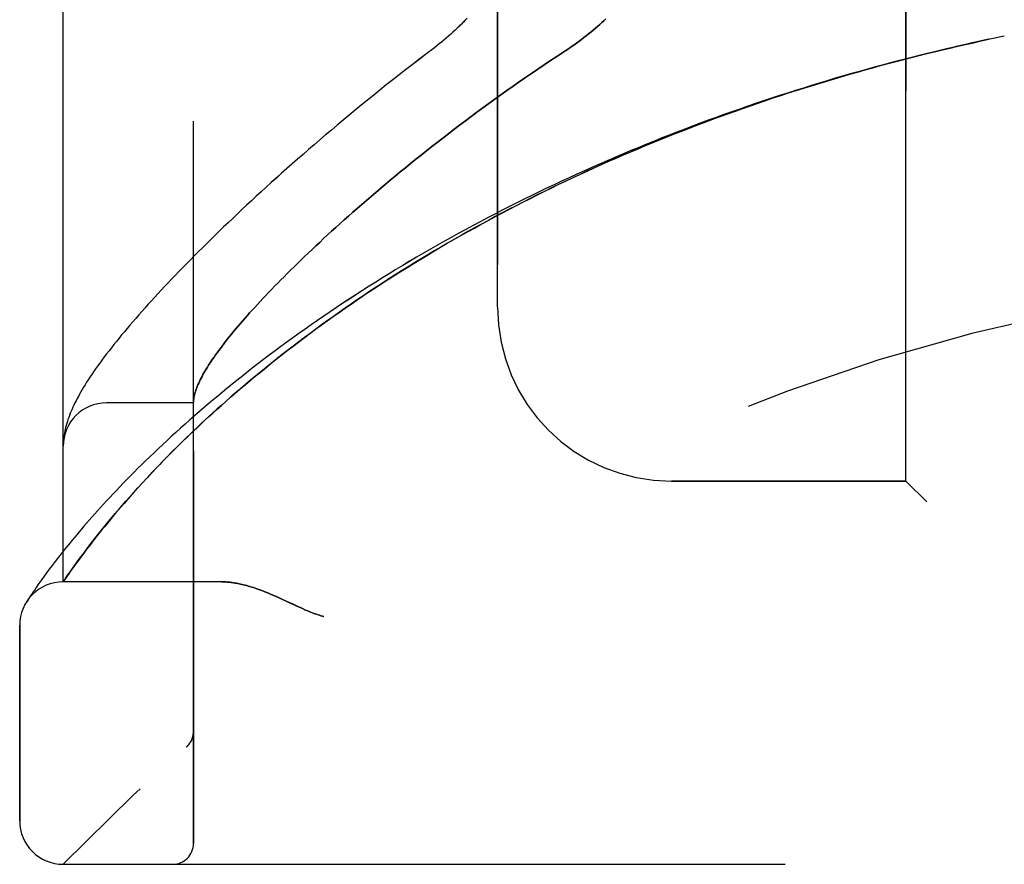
# Model space of a CAD drawing. Header units: inches. Extents: x 0 to 189, y 0 to 122.
# Tile 21 of 226: x 21.68 to 23.1, y 76.89 to 78.11. Entities that reach past the tile are written whole.
import ezdxf

# ---------------------------------------------------------------- set-up
doc = ezdxf.new("R2010")
doc.units = ezdxf.units.IN
doc.header["$LTSCALE"] = 10.388889
doc.header["$MEASUREMENT"] = 0
doc.linetypes.add('HIDDEN', pattern=[0.2, 0.1, -0.1])
doc.layers.add('LEFTHAND_DOOR_ASSEMBLY', color=7, linetype='CONTINUOUS')
doc.layers.add('RIGHTHAND_DOOR_ASSEMBLY', color=7, linetype='CONTINUOUS')

msp = doc.modelspace()

# ---------------------------------------------------------------- linework, layer by layer
at = {"layer": 'LEFTHAND_DOOR_ASSEMBLY', "color": 8, "linetype": 'HIDDEN'}
for p, q in [((21.9305, 76.9243), (21.9305, 79.5668)), ((21.743, 77.3005), (21.743, 79.1905)), ((22.9555, 77.4455), (22.9555, 79.0455)), ((22.368, 77.6955), (22.368, 78.7955)), ((23.097, 78.0855), (23.0855, 78.0831)), ((21.9305, 77.558), (21.8055, 77.558)), ((21.7433, 77.5024), (21.7432, 77.5017)), ((21.7432, 77.5017), (21.7432, 77.501)), ((21.7434, 77.5037), (21.7433, 77.503)), ((21.7433, 77.503), (21.7433, 77.5024)), ((21.7435, 77.5051), (21.7434, 77.5044)), ((21.7434, 77.5044), (21.7434, 77.5037)), ((21.7436, 77.5057), (21.7435, 77.5051)), ((21.7438, 77.5075), (21.7437, 77.5068)), ((21.7439, 77.5082), (21.7438, 77.5075)), ((21.744, 77.5089), (21.7439, 77.5082)), ((21.8637, 77.45), (21.8706, 77.4574)), ((21.8507, 77.4359), (21.857, 77.4429)), ((21.857, 77.4429), (21.8637, 77.45)), ((22.9555, 77.4455), (22.618, 77.4455)), ((22.9555, 77.4455), (22.9855, 77.4155)), ((21.8388, 77.4227), (21.8446, 77.4292)), ((21.8446, 77.4292), (21.8507, 77.4359)), ((21.8279, 77.4103), (21.8333, 77.4164)), ((21.8333, 77.4164), (21.8388, 77.4227)), ((21.8132, 77.393), (21.8179, 77.3986)), ((21.8179, 77.3986), (21.8228, 77.4043)), ((21.8228, 77.4043), (21.8279, 77.4103)), ((21.8044, 77.3823), (21.8087, 77.3876)), ((21.8087, 77.3876), (21.8132, 77.393)), ((21.7925, 77.3676), (21.7963, 77.3723)), ((21.7963, 77.3723), (21.8002, 77.3773)), ((21.8002, 77.3773), (21.8044, 77.3823)), ((21.7819, 77.3541), (21.7853, 77.3584)), ((21.7853, 77.3584), (21.7888, 77.3629)), ((21.7888, 77.3629), (21.7925, 77.3676)), ((21.7416, 77.3426), (21.7365, 77.3361)), ((21.7471, 77.3495), (21.7416, 77.3426)), ((21.7712, 77.3399), (21.7756, 77.3458)), ((21.7756, 77.3458), (21.7787, 77.3499)), ((21.7787, 77.3499), (21.7819, 77.3541)), ((21.7317, 77.3299), (21.7272, 77.3241)), ((21.7365, 77.3361), (21.7317, 77.3299)), ((21.7597, 77.3243), (21.7632, 77.3292)), ((21.7632, 77.3292), (21.767, 77.3344)), ((21.767, 77.3344), (21.7712, 77.3399)), ((21.7193, 77.3134), (21.7157, 77.3085)), ((21.7231, 77.3185), (21.7193, 77.3134)), ((21.7272, 77.3241), (21.7231, 77.3185)), ((21.7499, 77.3105), (21.7534, 77.3154)), ((21.7534, 77.3154), (21.7564, 77.3197)), ((21.7564, 77.3197), (21.7597, 77.3243)), ((21.7095, 77.2999), (21.7068, 77.296)), ((21.7125, 77.304), (21.7095, 77.2999)), ((21.7157, 77.3085), (21.7125, 77.304)), ((21.743, 77.3005), (21.7448, 77.3031)), ((21.743, 77.3005), (21.743, 77.3005)), ((21.971, 77.3005), (21.743, 77.3005)), ((21.7448, 77.3031), (21.7471, 77.3065)), ((21.7471, 77.3065), (21.7499, 77.3105)), ((21.7001, 77.2863), (21.6983, 77.2837)), ((21.7021, 77.2892), (21.7001, 77.2863)), ((21.7043, 77.2925), (21.7021, 77.2892)), ((21.7068, 77.296), (21.7043, 77.2925)), ((21.6922, 77.2746), (21.6906, 77.272)), ((21.6941, 77.2774), (21.6922, 77.2746)), ((21.696, 77.2802), (21.6941, 77.2774)), ((21.6983, 77.2837), (21.696, 77.2802)), ((22.0568, 77.2762), (22.065, 77.2724)), ((22.065, 77.2724), (22.0817, 77.2646)), ((21.6805, 76.9568), (21.6805, 77.238)), ((21.9305, 77.0856), (21.9305, 77.0854)), ((21.9202, 77.0629), (21.9204, 77.0631)), ((21.743, 76.8943), (23.8068, 76.8943))]:
    msp.add_line(p, q, dxfattribs=at)
for points in [[(22.3243, 78.111), (22.3215, 78.1082), (22.3187, 78.1053), (22.3159, 78.1024), (22.3129, 78.0996), (22.31, 78.0967), (22.3069, 78.0938), (22.3038, 78.091), (22.3006, 78.0881), (22.2974, 78.0853), (22.2942, 78.0825), (22.2908, 78.0797), (22.2875, 78.0769), (22.2841, 78.0741), (22.2806, 78.0714), (22.2772, 78.0687)], [(22.5236, 78.1102), (22.5208, 78.1075), (22.5179, 78.1048), (22.5149, 78.1021), (22.5119, 78.0994), (22.5088, 78.0967), (22.5056, 78.094), (22.5024, 78.0913), (22.499, 78.0886), (22.4956, 78.0859), (22.4922, 78.0832), (22.4886, 78.0805), (22.4851, 78.0778), (22.4814, 78.0751), (22.4777, 78.0725), (22.4739, 78.0699), (22.4701, 78.0672), (22.4662, 78.0646)], [(23.0859, 78.0831), (23.0739, 78.0806), (23.0623, 78.0781), (23.0507, 78.0755), (23.0391, 78.0729), (23.0275, 78.0702), (23.0159, 78.0675), (23.0043, 78.0648), (22.9927, 78.062), (22.9811, 78.0591), (22.9696, 78.0562), (22.958, 78.0533), (22.9464, 78.0503), (22.9348, 78.0473), (22.9232, 78.0442), (22.9117, 78.0411), (22.9001, 78.0379), (22.8886, 78.0347), (22.877, 78.0314), (22.8655, 78.0281), (22.854, 78.0247), (22.8424, 78.0213), (22.8309, 78.0178), (22.8194, 78.0143), (22.8079, 78.0107), (22.7964, 78.0071), (22.785, 78.0035), (22.7735, 77.9998), (22.7621, 77.996), (22.7506, 77.9922), (22.7392, 77.9884), (22.7278, 77.9845), (22.7164, 77.9805), (22.7051, 77.9765), (22.6937, 77.9725), (22.6824, 77.9684), (22.6711, 77.9643), (22.6597, 77.9601), (22.6485, 77.9559), (22.6372, 77.9516), (22.626, 77.9472), (22.6147, 77.9429), (22.6035, 77.9384), (22.5923, 77.934), (22.5812, 77.9295), (22.5701, 77.9249), (22.5589, 77.9203), (22.5479, 77.9156), (22.5368, 77.9109), (22.5258, 77.9062), (22.5148, 77.9014), (22.5038, 77.8965), (22.4929, 77.8916), (22.4819, 77.8867), (22.4711, 77.8817), (22.4602, 77.8767), (22.4494, 77.8716), (22.4386, 77.8665), (22.4279, 77.8613), (22.4171, 77.8561), (22.4065, 77.8509), (22.3958, 77.8456), (22.3852, 77.8403), (22.3747, 77.8349), (22.3642, 77.8295), (22.3537, 77.824), (22.3432, 77.8185), (22.3329, 77.813), (22.3225, 77.8074), (22.3122, 77.8018), (22.302, 77.7961), (22.2918, 77.7904), (22.2816, 77.7847), (22.2715, 77.7789), (22.2615, 77.7731), (22.2515, 77.7673), (22.2415, 77.7615), (22.2316, 77.7556), (22.2218, 77.7496), (22.212, 77.7437), (22.2023, 77.7377), (22.1927, 77.7317), (22.1831, 77.7256), (22.1736, 77.7196), (22.1641, 77.7135), (22.1548, 77.7074), (22.1454, 77.7012), (22.1362, 77.6951), (22.127, 77.6889), (22.1179, 77.6827), (22.1089, 77.6765), (22.0999, 77.6702), (22.0911, 77.664), (22.0823, 77.6578), (22.0736, 77.6515), (22.0649, 77.6452), (22.0564, 77.639), (22.0479, 77.6327), (22.0395, 77.6264), (22.0313, 77.6201), (22.0231, 77.6139), (22.015, 77.6076), (22.0069, 77.6013), (21.999, 77.5951), (21.9912, 77.5888), (21.9835, 77.5826), (21.9758, 77.5763), (21.9683, 77.5701), (21.9608, 77.5639), (21.9535, 77.5578), (21.9463, 77.5516), (21.9391, 77.5455), (21.9321, 77.5394), (21.9252, 77.5333), (21.9184, 77.5273), (21.9117, 77.5213), (21.9051, 77.5153), (21.8986, 77.5094), (21.8922, 77.5035), (21.886, 77.4977), (21.8798, 77.4919), (21.8738, 77.4862), (21.8678, 77.4805), (21.862, 77.4749), (21.8563, 77.4693), (21.8507, 77.4638), (21.8453, 77.4583), (21.8399, 77.4529), (21.8347, 77.4476), (21.8295, 77.4423), (21.8245, 77.4371), (21.8196, 77.432), (21.8148, 77.427), (21.8102, 77.422), (21.8056, 77.4171), (21.8011, 77.4122), (21.7968, 77.4075), (21.7926, 77.4028), (21.7885, 77.3982), (21.7844, 77.3937), (21.7805, 77.3892), (21.7767, 77.3849), (21.773, 77.3806), (21.7694, 77.3764), (21.766, 77.3723), (21.7626, 77.3683), (21.7593, 77.3644), (21.7561, 77.3605), (21.753, 77.3568), (21.7471, 77.3495)], [(21.8706, 77.4574), (21.8779, 77.4651), (21.8817, 77.469), (21.8855, 77.473), (21.8895, 77.477), (21.8935, 77.4811), (21.8977, 77.4854), (21.902, 77.4897), (21.9064, 77.4941), (21.911, 77.4985), (21.9156, 77.5031), (21.9204, 77.5077), (21.9253, 77.5124), (21.9304, 77.5173), (21.9356, 77.5222), (21.941, 77.5273), (21.9465, 77.5324), (21.9523, 77.5377), (21.9582, 77.5431), (21.9644, 77.5487), (21.9707, 77.5543), (21.9772, 77.5601), (21.9839, 77.566), (21.9907, 77.5719), (21.9977, 77.5779), (22.0049, 77.584), (22.0121, 77.5901), (22.0195, 77.5962), (22.0269, 77.6023), (22.0344, 77.6084), (22.042, 77.6146), (22.0497, 77.6207), (22.0575, 77.6269), (22.0654, 77.633), (22.0734, 77.6391), (22.0814, 77.6453), (22.0896, 77.6514), (22.0978, 77.6575), (22.1061, 77.6637), (22.1144, 77.6698), (22.1229, 77.6759), (22.1314, 77.6819), (22.1399, 77.688), (22.1486, 77.694), (22.1573, 77.7001), (22.1661, 77.7061), (22.175, 77.7121), (22.1839, 77.718), (22.1929, 77.724), (22.202, 77.7299), (22.2111, 77.7358), (22.2203, 77.7416), (22.2295, 77.7474), (22.2388, 77.7532), (22.2481, 77.759), (22.2575, 77.7648), (22.267, 77.7705), (22.2765, 77.7761), (22.2861, 77.7818), (22.2957, 77.7874), (22.3053, 77.7929), (22.315, 77.7985), (22.3248, 77.804), (22.3346, 77.8094), (22.3444, 77.8148), (22.3543, 77.8202), (22.3643, 77.8255), (22.3742, 77.8308), (22.3842, 77.8361), (22.3943, 77.8413), (22.4044, 77.8465), (22.4145, 77.8516), (22.4247, 77.8567), (22.4349, 77.8618), (22.4451, 77.8668), (22.4554, 77.8718), (22.4657, 77.8767), (22.476, 77.8816), (22.4864, 77.8864), (22.4968, 77.8912), (22.5072, 77.8959), (22.5177, 77.9006), (22.5282, 77.9053), (22.5387, 77.9099), (22.5492, 77.9145), (22.5598, 77.919), (22.5704, 77.9235), (22.581, 77.9279), (22.5917, 77.9323), (22.6023, 77.9367), (22.613, 77.941), (22.6237, 77.9452), (22.6345, 77.9494), (22.6452, 77.9536), (22.656, 77.9577), (22.6668, 77.9618), (22.6776, 77.9658), (22.6884, 77.9698), (22.6993, 77.9737), (22.7101, 77.9776), (22.721, 77.9815), (22.7319, 77.9853), (22.7428, 77.989), (22.7537, 77.9927), (22.7647, 77.9964), (22.7756, 78), (22.7866, 78.0036), (22.7976, 78.0071), (22.8086, 78.0106), (22.8196, 78.014), (22.8306, 78.0174), (22.8416, 78.0208), (22.8527, 78.0241), (22.8637, 78.0273), (22.8748, 78.0305), (22.8858, 78.0337), (22.8969, 78.0368), (22.908, 78.0399), (22.9191, 78.0429), (22.9301, 78.0459), (22.9412, 78.0489), (22.9523, 78.0518), (22.9635, 78.0546), (22.9746, 78.0574), (22.9857, 78.0602), (22.9968, 78.0629), (23.0079, 78.0656), (23.0191, 78.0682), (23.0302, 78.0708), (23.0413, 78.0734), (23.0525, 78.0759), (23.0636, 78.0784), (23.0747, 78.0808)], [(22.2772, 78.0687), (22.2642, 78.0588), (22.2546, 78.0515), (22.2451, 78.0442), (22.2357, 78.0369), (22.2264, 78.0296), (22.2171, 78.0223), (22.2079, 78.0151), (22.1988, 78.0078), (22.1898, 78.0005), (22.1808, 77.9933), (22.1719, 77.986), (22.1632, 77.9788), (22.1545, 77.9717), (22.1459, 77.9645), (22.1373, 77.9574), (22.1289, 77.9503), (22.1206, 77.9432), (22.1123, 77.9362), (22.1042, 77.9292), (22.0961, 77.9222), (22.0882, 77.9153), (22.0803, 77.9084), (22.0726, 77.9016), (22.0649, 77.8948), (22.0573, 77.8881), (22.0498, 77.8813), (22.0424, 77.8747), (22.0352, 77.8681), (22.028, 77.8615), (22.0209, 77.855), (22.0139, 77.8485), (22.007, 77.8421), (22.0002, 77.8358), (21.9935, 77.8295), (21.9869, 77.8232), (21.9804, 77.817), (21.9739, 77.8109), (21.9676, 77.8048), (21.9614, 77.7987), (21.9553, 77.7927), (21.9492, 77.7868), (21.9433, 77.7809), (21.9374, 77.7751), (21.9317, 77.7693), (21.926, 77.7636), (21.9204, 77.758), (21.915, 77.7524), (21.9096, 77.7468), (21.9043, 77.7413), (21.899, 77.7359), (21.8939, 77.7305), (21.8889, 77.7251), (21.8839, 77.7198), (21.8791, 77.7146), (21.8743, 77.7094), (21.8696, 77.7043), (21.865, 77.6992), (21.8605, 77.6942), (21.856, 77.6892), (21.8517, 77.6843), (21.8474, 77.6794), (21.8432, 77.6745), (21.8391, 77.6697), (21.8351, 77.665), (21.8311, 77.6603), (21.8272, 77.6556), (21.8234, 77.651), (21.8197, 77.6464), (21.8161, 77.6419), (21.8125, 77.6373), (21.809, 77.6328), (21.8055, 77.6283), (21.8022, 77.6239), (21.7989, 77.6195), (21.7957, 77.6151), (21.7926, 77.6109), (21.7897, 77.6067), (21.7868, 77.6026), (21.7841, 77.5987), (21.7816, 77.5948), (21.7791, 77.5911), (21.7768, 77.5875), (21.7746, 77.5839), (21.7725, 77.5804), (21.7704, 77.577), (21.7685, 77.5737), (21.7666, 77.5705), (21.7649, 77.5672), (21.7632, 77.5641), (21.7616, 77.5609), (21.76, 77.5579), (21.7585, 77.5548), (21.7571, 77.5518), (21.7558, 77.5488), (21.7545, 77.5458), (21.7533, 77.5429), (21.7522, 77.5399), (21.7511, 77.537), (21.75, 77.5341), (21.7491, 77.5312), (21.7482, 77.5283), (21.7474, 77.5254), (21.7466, 77.5226), (21.746, 77.5198), (21.7453, 77.517), (21.7448, 77.5142), (21.7444, 77.5115), (21.744, 77.5089)], [(22.4662, 78.0646), (22.4532, 78.0561), (22.444, 78.0501), (22.435, 78.044), (22.4259, 78.038), (22.4169, 78.0318), (22.408, 78.0257), (22.3991, 78.0196), (22.3902, 78.0134), (22.3815, 78.0072), (22.3727, 78.001), (22.3641, 77.9948), (22.3554, 77.9885), (22.3469, 77.9823), (22.3384, 77.9761), (22.33, 77.9698), (22.3217, 77.9636), (22.3134, 77.9574), (22.3053, 77.9512), (22.2972, 77.945), (22.2892, 77.9388), (22.2812, 77.9326), (22.2734, 77.9265), (22.2656, 77.9204), (22.2579, 77.9142), (22.2503, 77.9082), (22.2428, 77.9021), (22.2354, 77.8961), (22.2281, 77.8901), (22.2208, 77.8841), (22.2137, 77.8782), (22.2066, 77.8723), (22.1997, 77.8664), (22.1928, 77.8606), (22.186, 77.8548), (22.1793, 77.8491), (22.1727, 77.8433), (22.1662, 77.8377), (22.1598, 77.8321), (22.1535, 77.8265), (22.1473, 77.821), (22.1412, 77.8155), (22.1352, 77.8101), (22.1293, 77.8047), (22.1234, 77.7994), (22.1177, 77.7941), (22.1121, 77.7888), (22.1065, 77.7837), (22.1011, 77.7785), (22.0957, 77.7734), (22.0904, 77.7684), (22.0853, 77.7634), (22.0802, 77.7585), (22.0752, 77.7537), (22.0703, 77.7488), (22.0655, 77.7441), (22.0608, 77.7394), (22.0562, 77.7347), (22.0517, 77.7301), (22.0472, 77.7256), (22.0429, 77.7211), (22.0386, 77.7167), (22.0344, 77.7123), (22.0304, 77.708), (22.0264, 77.7037), (22.0225, 77.6995), (22.0187, 77.6953), (22.0149, 77.6912), (22.0113, 77.6872), (22.0077, 77.6832), (22.0043, 77.6793), (22.0009, 77.6754), (21.9976, 77.6716), (21.9944, 77.6678), (21.9912, 77.6641), (21.9882, 77.6604), (21.9852, 77.6568), (21.9824, 77.6533), (21.9796, 77.6498), (21.9768, 77.6463), (21.9742, 77.643), (21.9716, 77.6396), (21.9692, 77.6363), (21.9668, 77.6331), (21.9645, 77.6299), (21.9622, 77.6268), (21.9601, 77.6238), (21.958, 77.6207), (21.956, 77.6178), (21.9541, 77.6149), (21.9522, 77.612), (21.9505, 77.6092), (21.9488, 77.6065), (21.9472, 77.6038), (21.9456, 77.6011), (21.9442, 77.5985), (21.9428, 77.596), (21.9415, 77.5935), (21.9402, 77.591), (21.9391, 77.5887), (21.938, 77.5863), (21.937, 77.584), (21.936, 77.5818), (21.9352, 77.5796), (21.9344, 77.5774), (21.9337, 77.5753), (21.933, 77.5733), (21.9325, 77.5713), (21.932, 77.5694), (21.9315, 77.5675), (21.9312, 77.5656), (21.9309, 77.5638), (21.9307, 77.5621)], [(21.9307, 77.5621), (21.9307, 77.5616), (21.9306, 77.5611), (21.9306, 77.5607), (21.9306, 77.5603), (21.9305, 77.5599), (21.9305, 77.5596), (21.9305, 77.5593), (21.9305, 77.559)], [(21.7432, 77.501), (21.7431, 77.5006), (21.7431, 77.5003), (21.7431, 77.4999), (21.7431, 77.4995), (21.7431, 77.4992), (21.743, 77.4988), (21.743, 77.4984), (21.743, 77.498), (21.743, 77.4977), (21.743, 77.4973), (21.743, 77.4969), (21.743, 77.4966)], [(21.7437, 77.5068), (21.7437, 77.5064), (21.7436, 77.5057)], [(21.971, 77.3005), (21.9726, 77.3005), (21.9742, 77.3005), (21.9759, 77.3004), (21.9775, 77.3003), (21.9792, 77.3002), (21.981, 77.3), (21.9828, 77.2999), (21.9846, 77.2996), (21.9864, 77.2994), (21.9883, 77.2991), (21.9902, 77.2988), (21.9922, 77.2985), (21.9942, 77.2981), (21.9962, 77.2977), (21.9983, 77.2973), (22.0004, 77.2968), (22.0026, 77.2963), (22.0048, 77.2957), (22.0071, 77.2951), (22.0094, 77.2945), (22.0118, 77.2938), (22.0142, 77.293), (22.0167, 77.2922), (22.0193, 77.2914), (22.0219, 77.2905), (22.0246, 77.2895), (22.0273, 77.2885), (22.0302, 77.2875), (22.0331, 77.2863), (22.0361, 77.2851), (22.0393, 77.2838), (22.0425, 77.2825), (22.0459, 77.281), (22.0494, 77.2795), (22.053, 77.2779), (22.0568, 77.2762)], [(22.0817, 77.2646), (22.0853, 77.263), (22.0887, 77.2615), (22.0919, 77.26), (22.0949, 77.2588), (22.0977, 77.2576), (22.1004, 77.2565), (22.1029, 77.2556), (22.1052, 77.2547), (22.1075, 77.2539), (22.1097, 77.2531), (22.1118, 77.2524), (22.1139, 77.2517), (22.116, 77.2511), (22.118, 77.2505)], [(21.9285, 77.0748), (21.9283, 77.0742), (21.928, 77.0736), (21.9278, 77.073), (21.9275, 77.0725), (21.9272, 77.0719), (21.927, 77.0714), (21.9267, 77.0708), (21.9263, 77.0703), (21.926, 77.0698), (21.9257, 77.0693), (21.9254, 77.0688), (21.925, 77.0683), (21.9247, 77.0678), (21.9243, 77.0673)], [(21.9305, 77.0854), (21.9305, 77.0849), (21.9305, 77.0843), (21.9305, 77.0837), (21.9304, 77.0831), (21.9304, 77.0825), (21.9303, 77.0819), (21.9302, 77.0813), (21.9301, 77.0806), (21.93, 77.08), (21.9299, 77.0794), (21.9298, 77.0788), (21.9296, 77.0782), (21.9295, 77.0777), (21.9293, 77.0771), (21.9291, 77.0765), (21.9289, 77.0759), (21.9287, 77.0753), (21.9285, 77.0748)], [(21.9202, 77.0629), (21.9204, 77.0631), (21.9207, 77.0633), (21.9209, 77.0636), (21.9211, 77.0638), (21.9214, 77.064), (21.9216, 77.0642), (21.9218, 77.0644), (21.922, 77.0646), (21.9222, 77.0648), (21.9224, 77.065), (21.9226, 77.0653), (21.9228, 77.0655), (21.923, 77.0657), (21.9232, 77.0659), (21.9234, 77.0661), (21.9236, 77.0664), (21.9238, 77.0666), (21.9239, 77.0668), (21.9241, 77.0671), (21.9243, 77.0673)]]:
    msp.add_lwpolyline(points, dxfattribs=at)
for centre, radius, start, end in [((23.743, 74.9704), 2.7751, 90, 136.1116), ((22.618, 77.6955), 0.25, 180, 270), ((21.8055, 77.4955), 0.0625, 90, 180), ((21.743, 77.238), 0.0625, 90, 180), ((21.743, 76.9568), 0.0625, 180, 270), ((21.9005, 76.9243), 0.03, 270, 360)]:
    msp.add_arc(centre, radius, start, end, dxfattribs=at)
at = {"layer": 'RIGHTHAND_DOOR_ASSEMBLY', "color": 8, "linetype": 'HIDDEN'}
for p, q in [((21.9305, 79.5668), (21.9305, 76.9243)), ((21.743, 79.1905), (21.743, 77.3005)), ((22.9555, 79.0455), (22.9555, 77.4455)), ((22.368, 78.7955), (22.368, 77.6955)), ((23.097, 78.0855), (23.0855, 78.0831)), ((21.9305, 77.558), (21.8055, 77.558)), ((21.7432, 77.5013), (21.7431, 77.5006)), ((21.7433, 77.5027), (21.7432, 77.502)), ((21.7432, 77.502), (21.7432, 77.5013)), ((21.7434, 77.5041), (21.7433, 77.5034)), ((21.7433, 77.5034), (21.7433, 77.5027)), ((21.7435, 77.5047), (21.7434, 77.5041)), ((21.7436, 77.5061), (21.7435, 77.5054)), ((21.7435, 77.5054), (21.7435, 77.5047)), ((21.7437, 77.5068), (21.7436, 77.5061)), ((21.7438, 77.5075), (21.7437, 77.5068)), ((21.7439, 77.5082), (21.7438, 77.5075)), ((21.744, 77.5089), (21.7439, 77.5082)), ((21.8708, 77.4576), (21.8638, 77.4502)), ((21.8572, 77.443), (21.8508, 77.4361)), ((21.8638, 77.4502), (21.8572, 77.443)), ((22.618, 77.4455), (22.9555, 77.4455)), ((22.9855, 77.4155), (22.9555, 77.4455)), ((21.8447, 77.4293), (21.8389, 77.4228)), ((21.8508, 77.4361), (21.8447, 77.4293)), ((21.8307, 77.4134), (21.8254, 77.4074)), ((21.8204, 77.4015), (21.8156, 77.3958)), ((21.8254, 77.4074), (21.8204, 77.4015)), ((21.8066, 77.385), (21.8023, 77.3798)), ((21.811, 77.3903), (21.8066, 77.385)), ((21.8156, 77.3958), (21.811, 77.3903)), ((21.7944, 77.3699), (21.7906, 77.3652)), ((21.7983, 77.3748), (21.7944, 77.3699)), ((21.8023, 77.3798), (21.7983, 77.3748)), ((21.7836, 77.3563), (21.7803, 77.352)), ((21.787, 77.3607), (21.7836, 77.3563)), ((21.7906, 77.3652), (21.787, 77.3607)), ((21.7416, 77.3426), (21.7365, 77.3361)), ((21.7471, 77.3495), (21.7416, 77.3426)), ((21.7726, 77.3419), (21.7684, 77.3362)), ((21.7771, 77.3478), (21.7726, 77.3419)), ((21.7803, 77.352), (21.7771, 77.3478)), ((21.7317, 77.3299), (21.7272, 77.3241)), ((21.7365, 77.3361), (21.7317, 77.3299)), ((21.7644, 77.3309), (21.7608, 77.3259)), ((21.7684, 77.3362), (21.7644, 77.3309)), ((21.7193, 77.3134), (21.7157, 77.3085)), ((21.7231, 77.3185), (21.7193, 77.3134)), ((21.7272, 77.3241), (21.7231, 77.3185)), ((21.7543, 77.3168), (21.7515, 77.3128)), ((21.7574, 77.3212), (21.7543, 77.3168)), ((21.7608, 77.3259), (21.7574, 77.3212)), ((21.7095, 77.2999), (21.7068, 77.296)), ((21.7125, 77.304), (21.7095, 77.2999)), ((21.7157, 77.3085), (21.7125, 77.304)), ((21.7484, 77.3083), (21.743, 77.3005)), ((21.971, 77.3005), (21.743, 77.3005)), ((21.7515, 77.3128), (21.7484, 77.3083)), ((21.7001, 77.2863), (21.6983, 77.2837)), ((21.7021, 77.2892), (21.7001, 77.2863)), ((21.7043, 77.2925), (21.7021, 77.2892)), ((21.7068, 77.296), (21.7043, 77.2925)), ((21.6922, 77.2746), (21.6903, 77.2715)), ((21.6906, 77.272), (21.6903, 77.2715)), ((21.6906, 77.272), (21.6909, 77.2725)), ((21.6941, 77.2774), (21.6922, 77.2746)), ((21.696, 77.2802), (21.6941, 77.2774)), ((21.6983, 77.2837), (21.696, 77.2802)), ((22.065, 77.2724), (22.0568, 77.2762)), ((21.6805, 77.238), (21.6805, 76.9568)), ((21.9305, 77.0853), (21.9305, 77.0856)), ((21.9202, 77.0629), (21.9204, 77.0631)), ((21.743, 76.8943), (23.8068, 76.8943))]:
    msp.add_line(p, q, dxfattribs=at)
for points in [[(22.3243, 78.1111), (22.3216, 78.1082), (22.3188, 78.1053), (22.3159, 78.1025), (22.313, 78.0996), (22.31, 78.0967), (22.3069, 78.0938), (22.3038, 78.091), (22.3006, 78.0881), (22.2974, 78.0853), (22.2942, 78.0825), (22.2908, 78.0797), (22.2875, 78.0769), (22.2841, 78.0741), (22.2807, 78.0714), (22.2772, 78.0687)], [(22.4662, 78.0646), (22.4701, 78.0672), (22.4739, 78.0699), (22.4777, 78.0725), (22.4814, 78.0751), (22.4851, 78.0778), (22.4886, 78.0805), (22.4922, 78.0832), (22.4956, 78.0859), (22.499, 78.0886), (22.5024, 78.0913), (22.5056, 78.094), (22.5088, 78.0967), (22.5119, 78.0994), (22.5149, 78.1021), (22.5179, 78.1048), (22.5208, 78.1075), (22.5236, 78.1102)], [(23.0859, 78.0831), (23.0739, 78.0806), (23.0623, 78.0781), (23.0507, 78.0755), (23.0391, 78.0729), (23.0275, 78.0702), (23.0159, 78.0675), (23.0043, 78.0648), (22.9927, 78.062), (22.9811, 78.0591), (22.9695, 78.0562), (22.958, 78.0533), (22.9464, 78.0503), (22.9348, 78.0473), (22.9232, 78.0442), (22.9117, 78.0411), (22.9001, 78.0379), (22.8886, 78.0347), (22.877, 78.0314), (22.8655, 78.0281), (22.8539, 78.0247), (22.8424, 78.0213), (22.8309, 78.0178), (22.8194, 78.0143), (22.8079, 78.0107), (22.7964, 78.0071), (22.785, 78.0035), (22.7735, 77.9998), (22.7621, 77.996), (22.7506, 77.9922), (22.7392, 77.9884), (22.7278, 77.9845), (22.7164, 77.9805), (22.7051, 77.9765), (22.6937, 77.9725), (22.6824, 77.9684), (22.671, 77.9643), (22.6597, 77.9601), (22.6485, 77.9559), (22.6372, 77.9516), (22.6259, 77.9472), (22.6147, 77.9429), (22.6035, 77.9384), (22.5923, 77.934), (22.5812, 77.9295), (22.5701, 77.9249), (22.5589, 77.9203), (22.5479, 77.9156), (22.5368, 77.9109), (22.5258, 77.9062), (22.5148, 77.9014), (22.5038, 77.8965), (22.4929, 77.8916), (22.4819, 77.8867), (22.4711, 77.8817), (22.4602, 77.8767), (22.4494, 77.8716), (22.4386, 77.8665), (22.4279, 77.8613), (22.4171, 77.8561), (22.4065, 77.8509), (22.3958, 77.8456), (22.3852, 77.8403), (22.3747, 77.8349), (22.3641, 77.8295), (22.3537, 77.824), (22.3432, 77.8185), (22.3328, 77.813), (22.3225, 77.8074), (22.3122, 77.8018), (22.302, 77.7961), (22.2918, 77.7904), (22.2816, 77.7847), (22.2715, 77.7789), (22.2615, 77.7731), (22.2515, 77.7673), (22.2415, 77.7614), (22.2316, 77.7556), (22.2218, 77.7496), (22.212, 77.7437), (22.2023, 77.7377), (22.1927, 77.7317), (22.1831, 77.7256), (22.1736, 77.7196), (22.1641, 77.7135), (22.1548, 77.7073), (22.1454, 77.7012), (22.1362, 77.6951), (22.127, 77.6889), (22.1179, 77.6827), (22.1089, 77.6765), (22.0999, 77.6702), (22.0911, 77.664), (22.0823, 77.6578), (22.0736, 77.6515), (22.0649, 77.6452), (22.0564, 77.639), (22.0479, 77.6327), (22.0395, 77.6264), (22.0313, 77.6201), (22.0231, 77.6139), (22.015, 77.6076), (22.0069, 77.6013), (21.999, 77.5951), (21.9912, 77.5888), (21.9835, 77.5826), (21.9758, 77.5763), (21.9683, 77.5701), (21.9608, 77.5639), (21.9535, 77.5578), (21.9463, 77.5516), (21.9391, 77.5455), (21.9321, 77.5394), (21.9252, 77.5333), (21.9184, 77.5273), (21.9117, 77.5213), (21.9051, 77.5153), (21.8986, 77.5094), (21.8922, 77.5035), (21.886, 77.4977), (21.8798, 77.4919), (21.8738, 77.4862), (21.8678, 77.4805), (21.862, 77.4749), (21.8563, 77.4693), (21.8507, 77.4638), (21.8453, 77.4583), (21.8399, 77.4529), (21.8347, 77.4476), (21.8295, 77.4423), (21.8245, 77.4371), (21.8196, 77.432), (21.8148, 77.427), (21.8102, 77.422), (21.8056, 77.4171), (21.8011, 77.4122), (21.7968, 77.4075), (21.7926, 77.4028), (21.7885, 77.3982), (21.7844, 77.3937), (21.7805, 77.3892), (21.7767, 77.3849), (21.773, 77.3806), (21.7694, 77.3764), (21.766, 77.3723), (21.7626, 77.3683), (21.7593, 77.3644), (21.7561, 77.3605), (21.753, 77.3568), (21.7471, 77.3495)], [(23.0748, 78.0808), (23.0636, 78.0784), (23.0525, 78.0759), (23.0414, 78.0734), (23.0302, 78.0708), (23.0191, 78.0682), (23.008, 78.0656), (22.9969, 78.0629), (22.9858, 78.0602), (22.9746, 78.0574), (22.9635, 78.0546), (22.9524, 78.0518), (22.9413, 78.0489), (22.9303, 78.0459), (22.9192, 78.043), (22.9081, 78.0399), (22.897, 78.0369), (22.886, 78.0337), (22.8749, 78.0306), (22.8639, 78.0274), (22.8528, 78.0241), (22.8418, 78.0208), (22.8308, 78.0175), (22.8198, 78.0141), (22.8088, 78.0106), (22.7978, 78.0072), (22.7868, 78.0036), (22.7758, 78.0001), (22.7649, 77.9965), (22.754, 77.9928), (22.743, 77.9891), (22.7321, 77.9853), (22.7213, 77.9815), (22.7104, 77.9777), (22.6995, 77.9738), (22.6887, 77.9699), (22.6779, 77.9659), (22.6671, 77.9619), (22.6563, 77.9578), (22.6455, 77.9537), (22.6348, 77.9495), (22.624, 77.9453), (22.6133, 77.9411), (22.6026, 77.9368), (22.592, 77.9324), (22.5813, 77.9281), (22.5707, 77.9236), (22.5601, 77.9192), (22.5496, 77.9146), (22.539, 77.9101), (22.5285, 77.9055), (22.5181, 77.9008), (22.5076, 77.8961), (22.4972, 77.8914), (22.4868, 77.8866), (22.4764, 77.8817), (22.4661, 77.8769), (22.4558, 77.8719), (22.4455, 77.867), (22.4353, 77.862), (22.4251, 77.8569), (22.4149, 77.8518), (22.4048, 77.8467), (22.3947, 77.8415), (22.3847, 77.8363), (22.3747, 77.8311), (22.3647, 77.8258), (22.3548, 77.8204), (22.3449, 77.8151), (22.335, 77.8097), (22.3252, 77.8042), (22.3155, 77.7987), (22.3058, 77.7932), (22.2961, 77.7876), (22.2865, 77.782), (22.277, 77.7764), (22.2675, 77.7707), (22.258, 77.765), (22.2486, 77.7593), (22.2393, 77.7535), (22.23, 77.7478), (22.2207, 77.7419), (22.2116, 77.7361), (22.2025, 77.7302), (22.1934, 77.7243), (22.1844, 77.7184), (22.1755, 77.7124), (22.1666, 77.7064), (22.1578, 77.7004), (22.1491, 77.6944), (22.1405, 77.6883), (22.1319, 77.6823), (22.1234, 77.6762), (22.1149, 77.6701), (22.1066, 77.664), (22.0983, 77.6579), (22.0901, 77.6518), (22.0819, 77.6457), (22.0739, 77.6395), (22.0659, 77.6334), (22.058, 77.6273), (22.0503, 77.6211), (22.0426, 77.615), (22.0349, 77.6089), (22.0274, 77.6027), (22.02, 77.5966), (22.0126, 77.5905), (22.0054, 77.5844), (21.9982, 77.5783), (21.9912, 77.5723), (21.9844, 77.5664), (21.9777, 77.5605), (21.9711, 77.5547), (21.9648, 77.5491), (21.9586, 77.5435), (21.9527, 77.5381), (21.9469, 77.5328), (21.9413, 77.5276), (21.9359, 77.5225), (21.9307, 77.5176), (21.9256, 77.5127), (21.9207, 77.508), (21.9159, 77.5033), (21.9112, 77.4988), (21.9067, 77.4943), (21.9022, 77.4899), (21.8979, 77.4856), (21.8938, 77.4814), (21.8897, 77.4772), (21.8857, 77.4732), (21.8819, 77.4692), (21.8781, 77.4653), (21.8708, 77.4576)], [(22.2772, 78.0687), (22.2642, 78.0589), (22.2546, 78.0516), (22.2452, 78.0442), (22.2357, 78.0369), (22.2264, 78.0296), (22.2171, 78.0223), (22.2079, 78.0151), (22.1988, 78.0078), (22.1898, 78.0005), (22.1808, 77.9933), (22.172, 77.9861), (22.1632, 77.9788), (22.1545, 77.9717), (22.1459, 77.9645), (22.1374, 77.9574), (22.1289, 77.9503), (22.1206, 77.9432), (22.1124, 77.9362), (22.1042, 77.9292), (22.0962, 77.9222), (22.0882, 77.9153), (22.0803, 77.9084), (22.0726, 77.9016), (22.0649, 77.8948), (22.0573, 77.8881), (22.0498, 77.8814), (22.0424, 77.8747), (22.0352, 77.8681), (22.028, 77.8615), (22.0209, 77.855), (22.0139, 77.8485), (22.007, 77.8421), (22.0002, 77.8358), (21.9935, 77.8295), (21.9869, 77.8232), (21.9804, 77.817), (21.9739, 77.8109), (21.9676, 77.8048), (21.9614, 77.7987), (21.9553, 77.7927), (21.9492, 77.7868), (21.9433, 77.7809), (21.9374, 77.7751), (21.9317, 77.7693), (21.926, 77.7636), (21.9204, 77.758), (21.915, 77.7524), (21.9096, 77.7468), (21.9043, 77.7413), (21.8991, 77.7359), (21.8939, 77.7305), (21.8889, 77.7251), (21.8839, 77.7199), (21.8791, 77.7146), (21.8743, 77.7094), (21.8696, 77.7043), (21.865, 77.6992), (21.8605, 77.6942), (21.8561, 77.6892), (21.8517, 77.6843), (21.8474, 77.6794), (21.8432, 77.6746), (21.8391, 77.6698), (21.8351, 77.665), (21.8311, 77.6603), (21.8272, 77.6556), (21.8235, 77.651), (21.8197, 77.6464), (21.8161, 77.6419), (21.8125, 77.6373), (21.809, 77.6328), (21.8055, 77.6283), (21.8022, 77.6239), (21.7989, 77.6195), (21.7957, 77.6152), (21.7926, 77.6109), (21.7897, 77.6067), (21.7868, 77.6027), (21.7841, 77.5987), (21.7816, 77.5949), (21.7791, 77.5911), (21.7768, 77.5875), (21.7746, 77.5839), (21.7725, 77.5804), (21.7704, 77.5771), (21.7685, 77.5737), (21.7666, 77.5705), (21.7649, 77.5672), (21.7632, 77.5641), (21.7616, 77.561), (21.76, 77.5579), (21.7585, 77.5548), (21.7571, 77.5518), (21.7558, 77.5488), (21.7545, 77.5458), (21.7533, 77.5429), (21.7522, 77.5399), (21.7511, 77.537), (21.75, 77.5341), (21.7491, 77.5312), (21.7482, 77.5283), (21.7474, 77.5254), (21.7466, 77.5226), (21.746, 77.5198), (21.7453, 77.517), (21.7448, 77.5142), (21.7444, 77.5115), (21.744, 77.5089)], [(21.9307, 77.5621), (21.9309, 77.5638), (21.9312, 77.5656), (21.9315, 77.5675), (21.932, 77.5694), (21.9325, 77.5713), (21.933, 77.5733), (21.9337, 77.5753), (21.9344, 77.5774), (21.9352, 77.5796), (21.936, 77.5818), (21.937, 77.584), (21.938, 77.5863), (21.9391, 77.5887), (21.9402, 77.591), (21.9415, 77.5935), (21.9428, 77.596), (21.9442, 77.5985), (21.9456, 77.6011), (21.9472, 77.6038), (21.9488, 77.6065), (21.9505, 77.6092), (21.9522, 77.612), (21.9541, 77.6149), (21.956, 77.6178), (21.958, 77.6207), (21.9601, 77.6238), (21.9622, 77.6268), (21.9645, 77.6299), (21.9668, 77.6331), (21.9692, 77.6363), (21.9716, 77.6396), (21.9742, 77.643), (21.9768, 77.6463), (21.9796, 77.6498), (21.9824, 77.6533), (21.9852, 77.6568), (21.9882, 77.6604), (21.9912, 77.6641), (21.9944, 77.6678), (21.9976, 77.6716), (22.0009, 77.6754), (22.0043, 77.6793), (22.0077, 77.6832), (22.0113, 77.6872), (22.0149, 77.6912), (22.0187, 77.6953), (22.0225, 77.6995), (22.0264, 77.7037), (22.0304, 77.708), (22.0344, 77.7123), (22.0386, 77.7167), (22.0429, 77.7211), (22.0472, 77.7256), (22.0517, 77.7301), (22.0562, 77.7347), (22.0608, 77.7394), (22.0655, 77.7441), (22.0703, 77.7488), (22.0752, 77.7537), (22.0802, 77.7585), (22.0853, 77.7634), (22.0904, 77.7684), (22.0957, 77.7734), (22.1011, 77.7785), (22.1065, 77.7837), (22.1121, 77.7888), (22.1177, 77.7941), (22.1234, 77.7994), (22.1293, 77.8047), (22.1352, 77.8101), (22.1412, 77.8155), (22.1473, 77.821), (22.1535, 77.8265), (22.1598, 77.8321), (22.1662, 77.8377), (22.1727, 77.8433), (22.1793, 77.8491), (22.186, 77.8548), (22.1928, 77.8606), (22.1997, 77.8664), (22.2066, 77.8723), (22.2137, 77.8782), (22.2208, 77.8841), (22.2281, 77.8901), (22.2354, 77.8961), (22.2428, 77.9021), (22.2503, 77.9082), (22.2579, 77.9142), (22.2656, 77.9204), (22.2734, 77.9265), (22.2812, 77.9326), (22.2892, 77.9388), (22.2972, 77.945), (22.3053, 77.9512), (22.3134, 77.9574), (22.3217, 77.9636), (22.33, 77.9698), (22.3384, 77.9761), (22.3469, 77.9823), (22.3554, 77.9885), (22.3641, 77.9948), (22.3727, 78.001), (22.3815, 78.0072), (22.3902, 78.0134), (22.3991, 78.0196), (22.408, 78.0257), (22.4169, 78.0318), (22.4259, 78.038), (22.435, 78.044), (22.444, 78.0501), (22.4532, 78.0561), (22.4662, 78.0646)], [(21.9305, 77.559), (21.9305, 77.5593), (21.9305, 77.5596), (21.9305, 77.5599), (21.9306, 77.5603), (21.9306, 77.5607), (21.9306, 77.5611), (21.9307, 77.5616), (21.9307, 77.5621)], [(21.7431, 77.5006), (21.7431, 77.5003), (21.7431, 77.4999), (21.7431, 77.4995), (21.7431, 77.4992), (21.743, 77.4988), (21.743, 77.4984), (21.743, 77.4981), (21.743, 77.4977), (21.743, 77.4973), (21.743, 77.4969), (21.743, 77.4966)], [(21.8389, 77.4228), (21.8361, 77.4196), (21.8307, 77.4134)], [(22.0568, 77.2762), (22.053, 77.2779), (22.0494, 77.2795), (22.0459, 77.281), (22.0425, 77.2825), (22.0393, 77.2838), (22.0362, 77.2851), (22.0331, 77.2863), (22.0302, 77.2875), (22.0273, 77.2885), (22.0246, 77.2895), (22.0219, 77.2905), (22.0193, 77.2914), (22.0167, 77.2922), (22.0142, 77.293), (22.0118, 77.2938), (22.0094, 77.2945), (22.0071, 77.2951), (22.0048, 77.2957), (22.0026, 77.2963), (22.0004, 77.2968), (21.9983, 77.2973), (21.9962, 77.2977), (21.9942, 77.2981), (21.9922, 77.2985), (21.9902, 77.2988), (21.9883, 77.2991), (21.9864, 77.2994), (21.9846, 77.2996), (21.9828, 77.2999), (21.981, 77.3), (21.9792, 77.3002), (21.9775, 77.3003), (21.9759, 77.3004), (21.9742, 77.3005), (21.9726, 77.3005), (21.971, 77.3005)], [(22.0817, 77.2646), (22.0737, 77.2684), (22.065, 77.2724)], [(22.118, 77.2505), (22.116, 77.2511), (22.1139, 77.2517), (22.1118, 77.2524), (22.1097, 77.2531), (22.1075, 77.2539), (22.1052, 77.2547), (22.1029, 77.2556), (22.1004, 77.2565), (22.0977, 77.2576), (22.0949, 77.2588), (22.0919, 77.26), (22.0888, 77.2614), (22.0853, 77.263), (22.0817, 77.2646)], [(21.9243, 77.0673), (21.9247, 77.0678), (21.925, 77.0683), (21.9254, 77.0687), (21.9257, 77.0692), (21.926, 77.0698), (21.9263, 77.0703), (21.9266, 77.0708), (21.9269, 77.0713), (21.9272, 77.0719), (21.9275, 77.0724), (21.9277, 77.073), (21.928, 77.0735), (21.9282, 77.0741), (21.9285, 77.0747)], [(21.9285, 77.0747), (21.9287, 77.0752), (21.9289, 77.0758), (21.9291, 77.0764), (21.9293, 77.077), (21.9294, 77.0776), (21.9296, 77.0782), (21.9297, 77.0788), (21.9299, 77.0794), (21.93, 77.08), (21.9301, 77.0806), (21.9302, 77.0812), (21.9303, 77.0818), (21.9304, 77.0824), (21.9304, 77.0831), (21.9305, 77.0837), (21.9305, 77.0843), (21.9305, 77.0849), (21.9305, 77.0853)], [(21.9243, 77.0673), (21.9241, 77.0671), (21.924, 77.0668), (21.9238, 77.0666), (21.9236, 77.0664), (21.9234, 77.0662), (21.9232, 77.0659), (21.923, 77.0657), (21.9228, 77.0655), (21.9226, 77.0653), (21.9224, 77.0651), (21.9222, 77.0648), (21.922, 77.0646), (21.9218, 77.0644), (21.9216, 77.0642), (21.9214, 77.064), (21.9211, 77.0638), (21.9209, 77.0636), (21.9207, 77.0633), (21.9204, 77.0631), (21.9202, 77.0629)]]:
    msp.add_lwpolyline(points, dxfattribs=at)
for centre, radius, start, end in [((23.743, 74.9704), 2.7751, 90, 136.1116), ((22.618, 77.6955), 0.25, 180, 270), ((21.8055, 77.4955), 0.0625, 90, 180), ((21.743, 77.238), 0.0625, 90, 180), ((21.743, 76.9568), 0.0625, 180, 270), ((21.9005, 76.9243), 0.03, 270, 360)]:
    msp.add_arc(centre, radius, start, end, dxfattribs=at)

doc.saveas('drawing.dxf')
